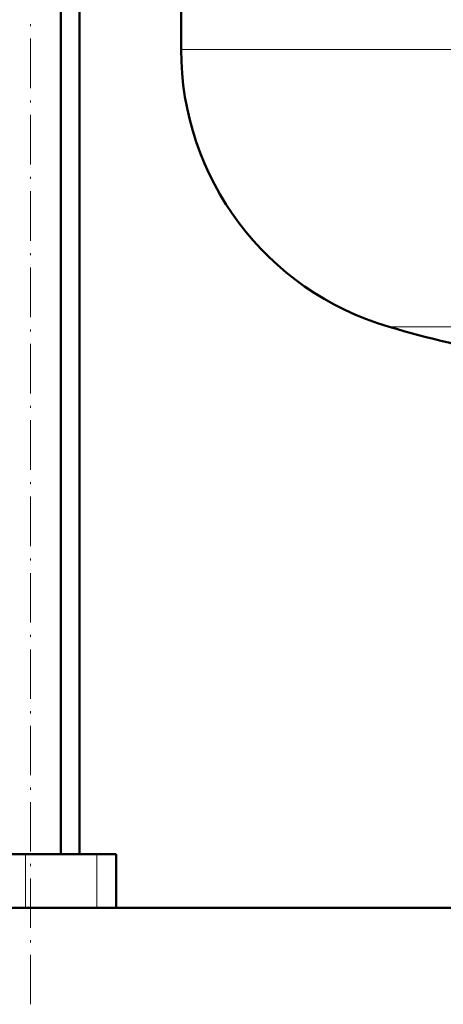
# Model space of a CAD drawing. Extents: x -1768 to 2122, y -1726 to 708.
# Tile 44 of 71: x -33 to 70, y -238 to 1. Entities that reach past the tile are written whole.
import ezdxf

# ---------------------------------------------------------------- set-up
doc = ezdxf.new("R2010")
doc.units = 0
doc.linetypes.add('DASHDOT', pattern=[18.5, 12, -3, 0.5, -3])

msp = doc.modelspace()

# ---------------------------------------------------------------- linework, layer by layer
at = {"color": 7, "linetype": 'DASHDOT', "lineweight": 18}
msp.add_line((-29.9, -237.91), (-29.9, 198.89), dxfattribs=at)
at = {"color": 7, "lineweight": 50}
for p, q in [((-22.6, -201.51), (-22.6, 115.49)), ((6.57, 114.56), (6.57, -6.56)), ((-18.08, -201.51), (-18.08, 99.49)), ((-31.19, -201.51), (-44.27, -201.51)), ((-13.82, -201.51), (-31.19, -201.51)), ((-9.18, -201.51), (-13.82, -201.51)), ((-9.18, -201.51), (-9.18, -214.56)), ((133.12, -214.56), (-329.43, -214.56)), ((-9.19, -214.56), (115.07, -214.56))]:
    msp.add_line(p, q, dxfattribs=at)
at = {"color": 7, "lineweight": 18}
for p, q in [((6.57, -6.56), (146.57, -6.56)), ((56.97, -73.76), (122.56, -73.76)), ((-31.19, -201.51), (-31.19, -214.56)), ((-13.82, -201.51), (-13.82, -214.56))]:
    msp.add_line(p, q, dxfattribs=at)
at = {"color": 7, "lineweight": 50}
for centre, radius, start, end in [((76.57, -6.56), 70, 180, 253.7398), ((146.57, 233.44), 320, 253.7398, 259.0714)]:
    msp.add_arc(centre, radius, start, end, dxfattribs=at)

doc.saveas('drawing.dxf')
